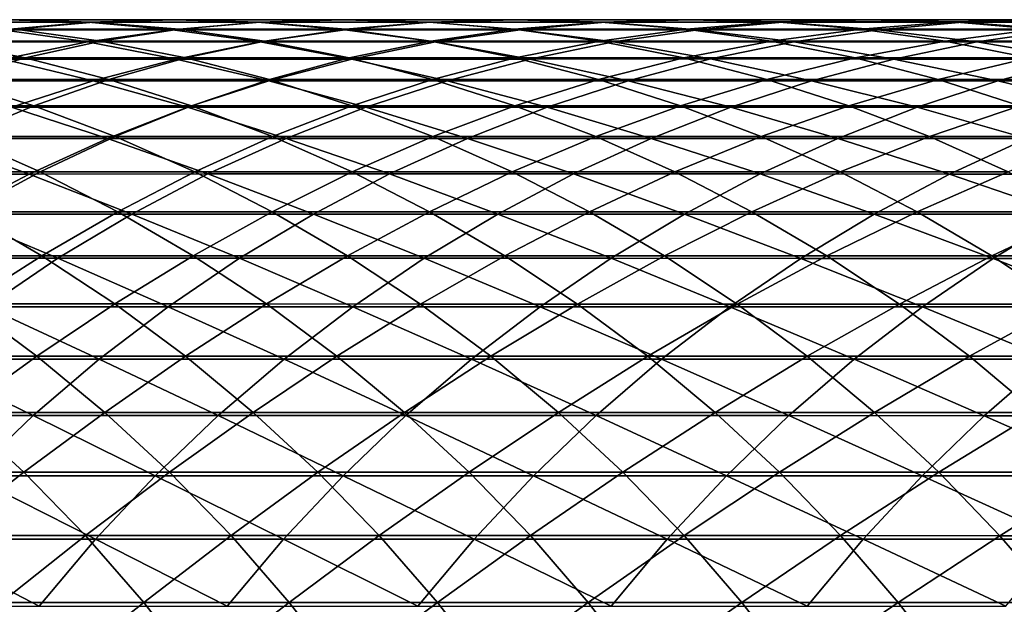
# Model space of a CAD drawing. Header units: metres. Extents: x -24 to 236, y -24 to 24.
# Tile 102 of 256: x 24.7 to 30.06, y 5.82 to 9. Entities that reach past the tile are written whole.
import ezdxf

# ---------------------------------------------------------------- set-up
doc = ezdxf.new("R2010")
doc.units = ezdxf.units.M
doc.layers.add('solid_10392024', color=7, linetype='CONTINUOUS')

msp = doc.modelspace()

# ---------------------------------------------------------------- linework, layer by layer
at = {"layer": 'solid_10392024'}
for points in [[(24.166605, 8.986021, 244.827789), (25.074434, 8.986045, 247.875916), (24.634499, 8.999987, 244.690155)], [(24.634499, 8.999987, 244.690155), (25.10243, 8.987501, 244.552521), (24.211176, 8.9875, 241.484543)], [(24.634499, 8.999987, 244.690155), (25.541384, 9.00001, 247.735123), (25.10243, 8.987501, 244.552521)], [(25.074434, 8.986045, 247.875916), (25.541384, 9.00001, 247.735123), (24.634499, 8.999987, 244.690155)], [(25.074434, 8.986045, 247.875916), (25.996887, 8.986085, 250.897507), (25.541384, 9.00001, 247.735123)], [(25.541384, 9.00001, 247.735123), (26.008373, 8.987524, 247.594299), (25.10243, 8.987501, 244.552521)], [(25.541384, 9.00001, 247.735123), (26.46286, 9.000051, 250.75351), (26.008373, 8.987524, 247.594299)], [(25.996887, 8.986085, 250.897507), (26.46286, 9.000051, 250.75351), (25.541384, 9.00001, 247.735123)], [(25.996887, 8.986085, 250.897507), (26.933826, 8.98613, 253.892166), (26.46286, 9.000051, 250.75351)], [(26.46286, 9.000051, 250.75351), (26.928871, 8.987564, 250.609482), (26.008373, 8.987524, 247.594299)], [(26.46286, 9.000051, 250.75351), (27.398787, 9.000095, 253.744919), (26.928871, 8.987564, 250.609482)], [(26.933826, 8.98613, 253.892166), (27.398787, 9.000095, 253.744919), (26.46286, 9.000051, 250.75351)], [(27.398787, 9.000095, 253.744919), (27.863787, 8.98761, 253.597672), (26.928871, 8.987564, 250.609482)], [(26.933826, 8.98613, 253.892166), (27.885115, 8.986171, 256.859497), (27.398787, 9.000095, 253.744919)], [(27.398787, 9.000095, 253.744919), (28.349026, 9.000136, 256.708984), (27.863787, 8.98761, 253.597672)], [(27.885115, 8.986171, 256.859497), (28.349026, 9.000136, 256.708984), (27.398787, 9.000095, 253.744919)], [(28.349026, 9.000136, 256.708984), (28.812975, 8.987651, 256.558441), (27.863787, 8.98761, 253.597672)], [(27.885115, 8.986171, 256.859497), (28.850616, 8.986201, 259.799103), (28.349026, 9.000136, 256.708984)], [(28.349026, 9.000136, 256.708984), (29.313437, 9.000167, 259.645264), (28.812975, 8.987651, 256.558441)], [(28.850616, 8.986201, 259.799103), (29.313437, 9.000167, 259.645264), (28.349026, 9.000136, 256.708984)], [(29.313437, 9.000167, 259.645264), (29.776297, 8.98768, 259.491394), (28.812975, 8.987651, 256.558441)], [(28.850616, 8.986201, 259.799103), (29.830191, 8.986216, 262.710571), (29.313437, 9.000167, 259.645264)], [(29.313437, 9.000167, 259.645264), (30.291882, 9.000181, 262.553345), (29.776297, 8.98768, 259.491394)], [(29.830191, 8.986216, 262.710571), (30.291882, 9.000181, 262.553345), (29.313437, 9.000167, 259.645264)], [(30.291882, 9.000181, 262.553345), (30.753611, 8.987695, 262.396149), (29.776297, 8.98768, 259.491394)], [(29.830191, 8.986216, 262.710571), (30.8237, 8.986212, 265.593506), (30.291882, 9.000181, 262.553345)], [(24.146133, 8.879002, 248.155838), (25.070528, 8.879042, 251.183792), (24.608894, 8.945669, 248.016296)], [(24.608894, 8.945669, 248.016296), (25.074434, 8.986045, 247.875916), (24.166605, 8.986021, 244.827789)], [(24.211176, 8.9875, 241.484543), (25.10243, 8.987501, 244.552521), (24.678679, 8.9486, 241.350418)], [(24.678679, 8.9486, 241.350418), (25.143469, 8.883399, 241.217072), (24.268764, 8.883413, 238.129501)], [(24.608894, 8.945669, 248.016296), (25.532322, 8.945709, 251.041077), (25.074434, 8.986045, 247.875916)], [(25.070528, 8.879042, 251.183792), (25.532322, 8.945709, 251.041077), (24.608894, 8.945669, 248.016296)], [(25.10243, 8.987501, 244.552521), (25.569025, 8.948601, 244.415268), (24.678679, 8.9486, 241.350418)], [(24.678679, 8.9486, 241.350418), (25.569025, 8.948601, 244.415268), (25.143469, 8.883399, 241.217072)], [(25.070528, 8.879042, 251.183792), (26.009481, 8.879086, 254.184906), (25.532322, 8.945709, 251.041077)], [(25.532322, 8.945709, 251.041077), (25.996887, 8.986085, 250.897507), (25.074434, 8.986045, 247.875916)], [(25.10243, 8.987501, 244.552521), (26.008373, 8.987524, 247.594299), (25.569025, 8.948601, 244.415268)], [(25.569025, 8.948601, 244.415268), (26.032911, 8.883399, 244.278809), (25.143469, 8.883399, 241.217072)], [(25.532322, 8.945709, 251.041077), (26.47027, 8.945754, 254.038971), (25.996887, 8.986085, 250.897507)], [(26.009481, 8.879086, 254.184906), (26.47027, 8.945754, 254.038971), (25.532322, 8.945709, 251.041077)], [(26.008373, 8.987524, 247.594299), (26.474028, 8.948624, 247.453888), (25.569025, 8.948601, 244.415268)], [(25.569025, 8.948601, 244.415268), (26.474028, 8.948624, 247.453888), (26.032911, 8.883399, 244.278809)], [(26.47027, 8.945754, 254.038971), (26.933826, 8.98613, 253.892166), (25.996887, 8.986085, 250.897507)], [(26.008373, 8.987524, 247.594299), (26.928871, 8.987564, 250.609482), (26.474028, 8.948624, 247.453888)], [(26.009481, 8.879086, 254.184906), (26.962858, 8.879127, 257.158752), (26.47027, 8.945754, 254.038971)], [(26.474028, 8.948624, 247.453888), (26.936979, 8.883423, 247.314301), (26.032911, 8.883399, 244.278809)], [(26.47027, 8.945754, 254.038971), (27.422607, 8.945795, 257.009583), (26.933826, 8.98613, 253.892166)], [(26.962858, 8.879127, 257.158752), (27.422607, 8.945795, 257.009583), (26.47027, 8.945754, 254.038971)], [(26.928871, 8.987564, 250.609482), (27.393553, 8.948664, 250.465881), (26.474028, 8.948624, 247.453888)], [(26.474028, 8.948624, 247.453888), (27.393553, 8.948664, 250.465881), (26.936979, 8.883423, 247.314301)], [(26.928871, 8.987564, 250.609482), (27.863787, 8.98761, 253.597672), (27.393553, 8.948664, 250.465881)], [(27.422607, 8.945795, 257.009583), (27.885115, 8.986171, 256.859497), (26.933826, 8.98613, 253.892166)], [(27.393553, 8.948664, 250.465881), (27.855536, 8.883462, 250.323105), (26.936979, 8.883423, 247.314301)], [(26.962858, 8.879127, 257.158752), (27.930525, 8.879156, 260.10495), (27.422607, 8.945795, 257.009583)], [(27.863787, 8.98761, 253.597672), (28.327456, 8.948709, 253.450821), (27.393553, 8.948664, 250.465881)], [(27.393553, 8.948664, 250.465881), (28.327456, 8.948709, 253.450821), (27.855536, 8.883462, 250.323105)], [(27.422607, 8.945795, 257.009583), (28.389193, 8.945825, 259.952484), (27.885115, 8.986171, 256.859497)], [(27.930525, 8.879156, 260.10495), (28.389193, 8.945825, 259.952484), (27.422607, 8.945795, 257.009583)], [(28.327456, 8.948709, 253.450821), (28.788435, 8.883507, 253.30484), (27.855536, 8.883462, 250.323105)], [(27.863787, 8.98761, 253.597672), (28.812975, 8.987651, 256.558441), (28.327456, 8.948709, 253.450821)], [(28.389193, 8.945825, 259.952484), (28.850616, 8.986201, 259.799103), (27.885115, 8.986171, 256.859497)], [(27.930525, 8.879156, 260.10495), (28.912344, 8.879169, 263.023102), (28.389193, 8.945825, 259.952484)], [(28.812975, 8.987651, 256.558441), (29.275599, 8.94875, 256.408325), (28.327456, 8.948709, 253.450821)], [(28.327456, 8.948709, 253.450821), (29.275599, 8.94875, 256.408325), (28.788435, 8.883507, 253.30484)], [(28.389193, 8.945825, 259.952484), (29.369894, 8.945839, 262.86731), (28.850616, 8.986201, 259.799103)], [(28.912344, 8.879169, 263.023102), (29.369894, 8.945839, 262.86731), (28.389193, 8.945825, 259.952484)], [(29.275599, 8.94875, 256.408325), (29.735537, 8.883547, 256.259094), (28.788435, 8.883507, 253.30484)], [(28.812975, 8.987651, 256.558441), (29.776297, 8.98768, 259.491394), (29.275599, 8.94875, 256.408325)], [(29.369894, 8.945839, 262.86731), (29.830191, 8.986216, 262.710571), (28.850616, 8.986201, 259.799103)], [(28.912344, 8.879169, 263.023102), (29.908186, 8.879167, 265.912781), (29.369894, 8.945839, 262.86731)], [(29.776297, 8.98768, 259.491394), (30.237833, 8.948779, 259.337982), (29.275599, 8.94875, 256.408325)], [(29.275599, 8.94875, 256.408325), (30.237833, 8.948779, 259.337982), (29.735537, 8.883547, 256.259094)], [(29.369894, 8.945839, 262.86731), (30.364573, 8.945835, 265.753632), (29.830191, 8.986216, 262.710571)], [(29.908186, 8.879167, 265.912781), (30.364573, 8.945835, 265.753632), (29.369894, 8.945839, 262.86731)], [(30.237833, 8.948779, 259.337982), (30.696692, 8.883576, 259.185455), (29.735537, 8.883547, 256.259094)], [(29.776297, 8.98768, 259.491394), (30.753611, 8.987695, 262.396149), (30.237833, 8.948779, 259.337982)], [(30.364573, 8.945835, 265.753632), (30.8237, 8.986212, 265.593506), (29.830191, 8.986216, 262.710571)], [(29.908186, 8.879167, 265.912781), (30.917913, 8.879147, 268.773651), (30.364573, 8.945835, 265.753632)], [(24.268764, 8.883413, 238.129501), (24.730339, 8.792104, 238.000381), (23.871325, 8.792127, 234.890472)], [(24.612867, 8.786278, 251.325241), (25.070528, 8.879042, 251.183792), (24.146133, 8.879002, 248.155838)], [(24.268764, 8.883413, 238.129501), (25.143469, 8.883399, 241.217072), (24.730339, 8.792104, 238.000381)], [(24.612867, 8.786278, 251.325241), (25.552814, 8.786322, 254.329529), (25.070528, 8.879042, 251.183792)], [(25.143469, 8.883399, 241.217072), (25.604177, 8.792089, 241.084885), (24.730339, 8.792104, 238.000381)], [(25.552814, 8.786322, 254.329529), (26.009481, 8.879086, 254.184906), (25.070528, 8.879042, 251.183792)], [(25.143469, 8.883399, 241.217072), (26.032911, 8.883399, 244.278809), (25.604177, 8.792089, 241.084885)], [(25.552814, 8.786322, 254.329529), (26.507223, 8.786362, 257.30658), (26.009481, 8.879086, 254.184906)], [(26.032911, 8.883399, 244.278809), (26.492727, 8.792089, 244.143555), (25.604177, 8.792089, 241.084885)], [(26.507223, 8.786362, 257.30658), (26.962858, 8.879127, 257.158752), (26.009481, 8.879086, 254.184906)], [(26.032911, 8.883399, 244.278809), (26.936979, 8.883423, 247.314301), (26.492727, 8.792089, 244.143555)], [(26.936979, 8.883423, 247.314301), (27.395868, 8.792113, 247.175934), (26.492727, 8.792089, 244.143555)], [(26.507223, 8.786362, 257.30658), (27.475958, 8.786391, 260.256042), (26.962858, 8.879127, 257.158752)], [(26.936979, 8.883423, 247.314301), (27.855536, 8.883462, 250.323105), (27.395868, 8.792113, 247.175934)], [(27.475958, 8.786391, 260.256042), (27.930525, 8.879156, 260.10495), (26.962858, 8.879127, 257.158752)], [(27.855536, 8.883462, 250.323105), (28.313465, 8.792152, 250.181595), (27.395868, 8.792113, 247.175934)], [(27.475958, 8.786391, 260.256042), (28.458889, 8.786405, 263.17749), (27.930525, 8.879156, 260.10495)], [(27.855536, 8.883462, 250.323105), (28.788435, 8.883507, 253.30484), (28.313465, 8.792152, 250.181595)], [(28.458889, 8.786405, 263.17749), (28.912344, 8.879169, 263.023102), (27.930525, 8.879156, 260.10495)], [(28.788435, 8.883507, 253.30484), (29.245369, 8.792196, 253.160141), (28.313465, 8.792152, 250.181595)], [(28.458889, 8.786405, 263.17749), (29.455881, 8.786402, 266.070526), (28.912344, 8.879169, 263.023102)], [(28.788435, 8.883507, 253.30484), (29.735537, 8.883547, 256.259094), (29.245369, 8.792196, 253.160141)], [(29.455881, 8.786402, 266.070526), (29.908186, 8.879167, 265.912781), (28.912344, 8.879169, 263.023102)], [(29.735537, 8.883547, 256.259094), (30.191437, 8.792236, 256.111145), (29.245369, 8.792196, 253.160141)], [(29.455881, 8.786402, 266.070526), (30.466803, 8.786382, 268.934784), (29.908186, 8.879167, 265.912781)], [(29.735537, 8.883547, 256.259094), (30.696692, 8.883576, 259.185455), (30.191437, 8.792236, 256.111145)], [(30.466803, 8.786382, 268.934784), (30.917913, 8.879147, 268.773651), (29.908186, 8.879167, 265.912781)], [(23.871325, 8.792127, 234.890472), (24.730339, 8.792104, 238.000381), (24.328278, 8.674976, 234.765854)], [(24.160681, 8.667691, 251.464981), (25.101612, 8.667734, 254.472412), (24.612867, 8.786278, 251.325241)], [(24.730339, 8.792104, 238.000381), (25.18647, 8.674954, 237.872772), (24.328278, 8.674976, 234.765854)], [(25.101612, 8.667734, 254.472412), (25.552814, 8.786322, 254.329529), (24.612867, 8.786278, 251.325241)], [(24.730339, 8.792104, 238.000381), (25.604177, 8.792089, 241.084885), (25.18647, 8.674954, 237.872772)], [(25.101612, 8.667734, 254.472412), (26.057039, 8.667774, 257.452667), (25.552814, 8.786322, 254.329529)], [(25.604177, 8.792089, 241.084885), (26.059456, 8.674939, 240.954269), (25.18647, 8.674954, 237.872772)], [(26.057039, 8.667774, 257.452667), (26.507223, 8.786362, 257.30658), (25.552814, 8.786322, 254.329529)], [(25.604177, 8.792089, 241.084885), (26.492727, 8.792089, 244.143555), (26.059456, 8.674939, 240.954269)], [(26.057039, 8.667774, 257.452667), (27.026831, 8.667803, 260.405334), (26.507223, 8.786362, 257.30658)], [(26.492727, 8.792089, 244.143555), (26.947121, 8.67494, 244.009888), (26.059456, 8.674939, 240.954269)], [(26.492727, 8.792089, 244.143555), (27.395868, 8.792113, 247.175934), (26.947121, 8.67494, 244.009888)], [(27.026831, 8.667803, 260.405334), (27.475958, 8.786391, 260.256042), (26.507223, 8.786362, 257.30658)], [(27.395868, 8.792113, 247.175934), (27.849346, 8.674963, 247.039185), (26.947121, 8.67494, 244.009888)], [(27.026831, 8.667803, 260.405334), (28.010857, 8.667816, 263.330048), (27.475958, 8.786391, 260.256042)], [(27.395868, 8.792113, 247.175934), (28.313465, 8.792152, 250.181595), (27.849346, 8.674963, 247.039185)], [(28.010857, 8.667816, 263.330048), (28.458889, 8.786405, 263.17749), (27.475958, 8.786391, 260.256042)], [(28.313465, 8.792152, 250.181595), (28.765993, 8.675001, 250.041733), (27.849346, 8.674963, 247.039185)], [(28.010857, 8.667816, 263.330048), (29.008987, 8.667813, 266.226379), (28.458889, 8.786405, 263.17749)], [(28.313465, 8.792152, 250.181595), (29.245369, 8.792196, 253.160141), (28.765993, 8.675001, 250.041733)], [(29.008987, 8.667813, 266.226379), (29.455881, 8.786402, 266.070526), (28.458889, 8.786405, 263.17749)], [(29.245369, 8.792196, 253.160141), (29.696913, 8.675045, 253.017136), (28.765993, 8.675001, 250.041733)], [(29.008987, 8.667813, 266.226379), (30.02109, 8.667793, 269.093964), (29.455881, 8.786402, 266.070526)], [(29.245369, 8.792196, 253.160141), (30.191437, 8.792236, 256.111145), (29.696913, 8.675045, 253.017136)], [(30.02109, 8.667793, 269.093964), (30.466803, 8.786382, 268.934784), (29.455881, 8.786402, 266.070526)], [(30.191437, 8.792236, 256.111145), (30.641962, 8.675084, 255.964981), (29.696913, 8.675045, 253.017136)], [(30.02109, 8.667793, 269.093964), (31.047031, 8.66776, 271.932404), (30.466803, 8.786382, 268.934784)], [(24.328278, 8.674976, 234.765854), (24.778435, 8.53233, 234.643066), (23.935938, 8.532352, 231.514084)], [(24.657198, 8.523672, 254.613159), (25.101612, 8.667734, 254.472412), (24.160681, 8.667691, 251.464981)], [(24.328278, 8.674976, 234.765854), (25.18647, 8.674954, 237.872772), (24.778435, 8.53233, 234.643066)], [(24.657198, 8.523672, 254.613159), (25.613628, 8.523711, 257.596527), (25.101612, 8.667734, 254.472412)], [(25.18647, 8.674954, 237.872772), (25.635815, 8.532308, 237.747055), (24.778435, 8.53233, 234.643066)], [(25.613628, 8.523711, 257.596527), (26.057039, 8.667774, 257.452667), (25.101612, 8.667734, 254.472412)], [(25.18647, 8.674954, 237.872772), (26.059456, 8.674939, 240.954269), (25.635815, 8.532308, 237.747055)], [(25.613628, 8.523711, 257.596527), (26.584461, 8.523739, 260.552399), (26.057039, 8.667774, 257.452667)], [(26.059456, 8.674939, 240.954269), (26.507961, 8.532293, 240.825592), (25.635815, 8.532308, 237.747055)], [(26.584461, 8.523739, 260.552399), (27.026831, 8.667803, 260.405334), (26.057039, 8.667774, 257.452667)], [(26.059456, 8.674939, 240.954269), (26.947121, 8.67494, 244.009888), (26.507961, 8.532293, 240.825592)], [(26.947121, 8.67494, 244.009888), (27.394754, 8.532294, 243.87822), (26.507961, 8.532293, 240.825592)], [(26.584461, 8.523739, 260.552399), (27.569569, 8.523753, 263.480316), (27.026831, 8.667803, 260.405334)], [(26.947121, 8.67494, 244.009888), (27.849346, 8.674963, 247.039185), (27.394754, 8.532294, 243.87822)], [(27.569569, 8.523753, 263.480316), (28.010857, 8.667816, 263.330048), (27.026831, 8.667803, 260.405334)], [(27.849346, 8.674963, 247.039185), (28.296078, 8.532316, 246.90448), (27.394754, 8.532294, 243.87822)], [(27.569569, 8.523753, 263.480316), (28.568819, 8.523749, 266.379913), (28.010857, 8.667816, 263.330048)], [(27.849346, 8.674963, 247.039185), (28.765993, 8.675001, 250.041733), (28.296078, 8.532316, 246.90448)], [(28.568819, 8.523749, 266.379913), (29.008987, 8.667813, 266.226379), (28.010857, 8.667816, 263.330048)], [(28.765993, 8.675001, 250.041733), (29.21179, 8.532354, 249.903961), (28.296078, 8.532316, 246.90448)], [(28.568819, 8.523749, 266.379913), (29.582083, 8.52373, 269.250763), (29.008987, 8.667813, 266.226379)], [(28.765993, 8.675001, 250.041733), (29.696913, 8.675045, 253.017136), (29.21179, 8.532354, 249.903961)], [(29.582083, 8.52373, 269.250763), (30.02109, 8.667793, 269.093964), (29.008987, 8.667813, 266.226379)], [(29.696913, 8.675045, 253.017136), (30.141743, 8.532397, 252.876266), (29.21179, 8.532354, 249.903961)], [(29.582083, 8.52373, 269.250763), (30.609232, 8.523698, 272.092529), (30.02109, 8.667793, 269.093964)], [(29.696913, 8.675045, 253.017136), (30.641962, 8.675084, 255.964981), (30.141743, 8.532397, 252.876266)], [(30.609232, 8.523698, 272.092529), (31.047031, 8.66776, 271.932404), (30.02109, 8.667793, 269.093964)], [(23.935938, 8.532352, 231.514084), (24.778435, 8.53233, 234.643066), (24.378744, 8.364629, 231.396378)], [(24.220879, 8.354559, 254.751328), (25.178295, 8.354596, 257.737793), (24.657198, 8.523672, 254.613159)], [(24.778435, 8.53233, 234.643066), (25.220472, 8.364607, 234.522507), (24.378744, 8.364629, 231.396378)], [(25.178295, 8.354596, 257.737793), (25.613628, 8.523711, 257.596527), (24.657198, 8.523672, 254.613159)], [(24.778435, 8.53233, 234.643066), (25.635815, 8.532308, 237.747055), (25.220472, 8.364607, 234.522507)], [(25.178295, 8.354596, 257.737793), (26.150152, 8.354625, 260.696747), (25.613628, 8.523711, 257.596527)], [(25.635815, 8.532308, 237.747055), (26.077057, 8.364585, 237.623611), (25.220472, 8.364607, 234.522507)], [(26.150152, 8.354625, 260.696747), (26.584461, 8.523739, 260.552399), (25.613628, 8.523711, 257.596527)], [(25.635815, 8.532308, 237.747055), (26.507961, 8.532293, 240.825592), (26.077057, 8.364585, 237.623611)], [(26.507961, 8.532293, 240.825592), (26.948376, 8.364572, 240.699234), (26.077057, 8.364585, 237.623611)], [(26.150152, 8.354625, 260.696747), (27.136318, 8.354637, 263.627838), (26.584461, 8.523739, 260.552399)], [(26.507961, 8.532293, 240.825592), (27.394754, 8.532294, 243.87822), (26.948376, 8.364572, 240.699234)], [(27.136318, 8.354637, 263.627838), (27.569569, 8.523753, 263.480316), (26.584461, 8.523739, 260.552399)], [(27.394754, 8.532294, 243.87822), (27.834314, 8.364572, 243.748917), (26.948376, 8.364572, 240.699234)], [(27.136318, 8.354637, 263.627838), (28.136669, 8.354634, 266.530609), (27.569569, 8.523753, 263.480316)], [(27.394754, 8.532294, 243.87822), (28.296078, 8.532316, 246.90448), (27.834314, 8.364572, 243.748917)], [(28.136669, 8.354634, 266.530609), (28.568819, 8.523749, 266.379913), (27.569569, 8.523753, 263.480316)], [(28.296078, 8.532316, 246.90448), (28.734753, 8.364594, 246.772202), (27.834314, 8.364572, 243.748917)], [(28.136669, 8.354634, 266.530609), (29.151073, 8.354615, 269.404724), (28.568819, 8.523749, 266.379913)], [(28.296078, 8.532316, 246.90448), (29.21179, 8.532354, 249.903961), (28.734753, 8.364594, 246.772202)], [(29.151073, 8.354615, 269.404724), (29.582083, 8.52373, 269.250763), (28.568819, 8.523749, 266.379913)], [(29.21179, 8.532354, 249.903961), (29.649546, 8.364631, 249.768677), (28.734753, 8.364594, 246.772202)], [(29.151073, 8.354615, 269.404724), (30.179407, 8.354584, 272.249756), (29.582083, 8.52373, 269.250763)], [(29.21179, 8.532354, 249.903961), (30.141743, 8.532397, 252.876266), (29.649546, 8.364631, 249.768677)], [(30.179407, 8.354584, 272.249756), (30.609232, 8.523698, 272.092529), (29.582083, 8.52373, 269.250763)], [(30.141743, 8.532397, 252.876266), (30.578547, 8.364673, 252.73793), (29.649546, 8.364631, 249.768677)], [(24.378744, 8.364629, 231.396378), (24.812115, 8.172321, 231.281174), (23.986086, 8.17234, 228.133224)], [(24.378744, 8.364629, 231.396378), (25.220472, 8.364607, 234.522507), (24.812115, 8.172321, 231.281174)], [(25.220472, 8.364607, 234.522507), (25.653091, 8.172299, 234.404526), (24.812115, 8.172321, 231.281174)], [(25.220472, 8.364607, 234.522507), (26.077057, 8.364585, 237.623611), (25.653091, 8.172299, 234.404526)], [(26.077057, 8.364585, 237.623611), (26.508896, 8.172278, 237.502808), (25.653091, 8.172299, 234.404526)], [(26.077057, 8.364585, 237.623611), (26.948376, 8.364572, 240.699234), (26.508896, 8.172278, 237.502808)], [(26.948376, 8.364572, 240.699234), (27.379408, 8.172265, 240.575577), (26.508896, 8.172278, 237.502808)], [(26.948376, 8.364572, 240.699234), (27.834314, 8.364572, 243.748917), (27.379408, 8.172265, 240.575577)], [(27.834314, 8.364572, 243.748917), (28.264509, 8.172265, 243.622375), (27.379408, 8.172265, 240.575577)], [(27.834314, 8.364572, 243.748917), (28.734753, 8.364594, 246.772202), (28.264509, 8.172265, 243.622375)], [(28.734753, 8.364594, 246.772202), (29.16408, 8.172287, 246.642746), (28.264509, 8.172265, 243.622375)], [(28.734753, 8.364594, 246.772202), (29.649546, 8.364631, 249.768677), (29.16408, 8.172287, 246.642746)], [(29.649546, 8.364631, 249.768677), (30.077974, 8.172323, 249.636276), (29.16408, 8.172287, 246.642746)], [(29.649546, 8.364631, 249.768677), (30.578547, 8.364673, 252.73793), (30.077974, 8.172323, 249.636276)], [(23.79394, 8.160891, 254.886536), (24.752321, 8.160928, 257.876007), (24.220879, 8.354559, 254.751328)], [(24.752321, 8.160928, 257.876007), (25.178295, 8.354596, 257.737793), (24.220879, 8.354559, 254.751328)], [(24.752321, 8.160928, 257.876007), (25.725176, 8.160954, 260.838013), (25.178295, 8.354596, 257.737793)], [(25.725176, 8.160954, 260.838013), (26.150152, 8.354625, 260.696747), (25.178295, 8.354596, 257.737793)], [(25.725176, 8.160954, 260.838013), (26.712381, 8.160968, 263.772186), (26.150152, 8.354625, 260.696747)], [(26.712381, 8.160968, 263.772186), (27.136318, 8.354637, 263.627838), (26.150152, 8.354625, 260.696747)], [(26.712381, 8.160968, 263.772186), (27.713806, 8.160965, 266.678101), (27.136318, 8.354637, 263.627838)], [(27.713806, 8.160965, 266.678101), (28.136669, 8.354634, 266.530609), (27.136318, 8.354637, 263.627838)], [(27.713806, 8.160965, 266.678101), (28.72933, 8.160946, 269.555359), (28.136669, 8.354634, 266.530609)], [(28.72933, 8.160946, 269.555359), (29.151073, 8.354615, 269.404724), (28.136669, 8.354634, 266.530609)], [(28.72933, 8.160946, 269.555359), (29.758821, 8.160914, 272.403595), (29.151073, 8.354615, 269.404724)], [(29.758821, 8.160914, 272.403595), (30.179407, 8.354584, 272.249756), (29.151073, 8.354615, 269.404724)], [(29.758821, 8.160914, 272.403595), (30.802155, 8.160876, 275.222382), (30.179407, 8.354584, 272.249756)], [(24.336954, 7.943274, 258.010803), (24.752321, 8.160928, 257.876007), (23.79394, 8.160891, 254.886536)], [(23.986086, 8.17234, 228.133224), (24.812115, 8.172321, 231.281174), (24.409454, 7.956014, 228.02356)], [(24.336954, 7.943274, 258.010803), (25.310785, 7.9433, 260.975769), (24.752321, 8.160928, 257.876007)], [(24.812115, 8.172321, 231.281174), (25.234777, 7.955995, 231.168808), (24.409454, 7.956014, 228.02356)], [(25.310785, 7.9433, 260.975769), (25.725176, 8.160954, 260.838013), (24.752321, 8.160928, 257.876007)], [(24.812115, 8.172321, 231.281174), (25.653091, 8.172299, 234.404526), (25.234777, 7.955995, 231.168808)], [(25.653091, 8.172299, 234.404526), (26.07502, 7.955973, 234.289444), (25.234777, 7.955995, 231.168808)], [(25.310785, 7.9433, 260.975769), (26.299002, 7.943313, 263.912933), (25.725176, 8.160954, 260.838013)], [(25.653091, 8.172299, 234.404526), (26.508896, 8.172278, 237.502808), (26.07502, 7.955973, 234.289444)], [(26.299002, 7.943313, 263.912933), (26.712381, 8.160968, 263.772186), (25.725176, 8.160954, 260.838013)], [(26.508896, 8.172278, 237.502808), (26.930063, 7.955953, 237.384979), (26.07502, 7.955973, 234.289444)], [(26.299002, 7.943313, 263.912933), (27.301477, 7.943309, 266.821899), (26.712381, 8.160968, 263.772186)], [(26.508896, 8.172278, 237.502808), (27.379408, 8.172265, 240.575577), (26.930063, 7.955953, 237.384979)], [(27.301477, 7.943309, 266.821899), (27.713806, 8.160965, 266.678101), (26.712381, 8.160968, 263.772186)], [(27.379408, 8.172265, 240.575577), (27.799788, 7.95594, 240.454971), (26.930063, 7.955953, 237.384979)], [(27.301477, 7.943309, 266.821899), (28.318089, 7.943291, 269.70224), (27.713806, 8.160965, 266.678101)], [(27.379408, 8.172265, 240.575577), (28.264509, 8.172265, 243.622375), (27.799788, 7.95594, 240.454971)], [(28.318089, 7.943291, 269.70224), (28.72933, 8.160946, 269.555359), (27.713806, 8.160965, 266.678101)], [(28.264509, 8.172265, 243.622375), (28.684072, 7.95594, 243.498962), (27.799788, 7.95594, 240.454971)], [(28.264509, 8.172265, 243.622375), (29.16408, 8.172287, 246.642746), (28.684072, 7.95594, 243.498962)], [(28.318089, 7.943291, 269.70224), (29.348709, 7.943261, 272.553589), (28.72933, 8.160946, 269.555359)], [(29.16408, 8.172287, 246.642746), (29.582798, 7.955961, 246.516495), (28.684072, 7.95594, 243.498962)], [(29.348709, 7.943261, 272.553589), (29.758821, 8.160914, 272.403595), (28.72933, 8.160946, 269.555359)], [(29.16408, 8.172287, 246.642746), (30.077974, 8.172323, 249.636276), (29.582798, 7.955961, 246.516495)], [(29.348709, 7.943261, 272.553589), (30.393217, 7.943223, 275.37558), (29.758821, 8.160914, 272.403595)], [(30.077974, 8.172323, 249.636276), (30.495817, 7.955997, 249.507141), (29.582798, 7.955961, 246.516495)], [(30.393217, 7.943223, 275.37558), (30.802155, 8.160876, 275.222382), (29.758821, 8.160914, 272.403595)], [(23.933418, 7.702273, 258.141724), (24.908195, 7.702299, 261.109589), (24.336954, 7.943274, 258.010803)], [(24.409454, 7.956014, 228.02356), (24.820852, 7.716304, 227.916992), (24.011232, 7.716316, 224.750153)], [(24.908195, 7.702299, 261.109589), (25.310785, 7.9433, 260.975769), (24.336954, 7.943274, 258.010803)], [(24.409454, 7.956014, 228.02356), (25.234777, 7.955995, 231.168808), (24.820852, 7.716304, 227.916992)], [(25.234777, 7.955995, 231.168808), (25.645489, 7.716285, 231.059631), (24.820852, 7.716304, 227.916992)], [(24.908195, 7.702299, 261.109589), (25.897394, 7.702312, 264.049683), (25.310785, 7.9433, 260.975769)], [(25.234777, 7.955995, 231.168808), (26.07502, 7.955973, 234.289444), (25.645489, 7.716285, 231.059631)], [(25.897394, 7.702312, 264.049683), (26.299002, 7.943313, 263.912933), (25.310785, 7.9433, 260.975769)], [(26.07502, 7.955973, 234.289444), (26.48502, 7.716264, 234.177612), (25.645489, 7.716285, 231.059631)], [(25.897394, 7.702312, 264.049683), (26.90089, 7.702309, 266.961609), (26.299002, 7.943313, 263.912933)], [(26.07502, 7.955973, 234.289444), (26.930063, 7.955953, 237.384979), (26.48502, 7.716264, 234.177612)], [(26.90089, 7.702309, 266.961609), (27.301477, 7.943309, 266.821899), (26.299002, 7.943313, 263.912933)], [(26.930063, 7.955953, 237.384979), (27.339323, 7.716245, 237.270493), (26.48502, 7.716264, 234.177612)], [(26.90089, 7.702309, 266.961609), (27.91856, 7.702291, 269.84494), (27.301477, 7.943309, 266.821899)], [(26.930063, 7.955953, 237.384979), (27.799788, 7.95594, 240.454971), (27.339323, 7.716245, 237.270493)], [(27.91856, 7.702291, 269.84494), (28.318089, 7.943291, 269.70224), (27.301477, 7.943309, 266.821899)], [(27.799788, 7.95594, 240.454971), (28.208282, 7.716232, 240.337769), (27.339323, 7.716245, 237.270493)], [(27.799788, 7.95594, 240.454971), (28.684072, 7.95594, 243.498962), (28.208282, 7.716232, 240.337769)], [(27.91856, 7.702291, 269.84494), (28.950277, 7.702261, 272.699341), (28.318089, 7.943291, 269.70224)], [(28.684072, 7.95594, 243.498962), (29.091774, 7.716232, 243.379028), (28.208282, 7.716232, 240.337769)], [(28.950277, 7.702261, 272.699341), (29.348709, 7.943261, 272.553589), (28.318089, 7.943291, 269.70224)], [(28.684072, 7.95594, 243.498962), (29.582798, 7.955961, 246.516495), (29.091774, 7.716232, 243.379028)], [(28.950277, 7.702261, 272.699341), (29.995924, 7.702225, 275.524384), (29.348709, 7.943261, 272.553589)], [(29.582798, 7.955961, 246.516495), (29.989677, 7.716253, 246.393814), (29.091774, 7.716232, 243.379028)], [(29.995924, 7.702225, 275.524384), (30.393217, 7.943223, 275.37558), (29.348709, 7.943261, 272.553589)], [(29.582798, 7.955961, 246.516495), (30.495817, 7.955997, 249.507141), (29.989677, 7.716253, 246.393814)], [(30.495817, 7.955997, 249.507141), (30.901846, 7.716287, 249.381668), (29.989677, 7.716253, 246.393814)], [(29.995924, 7.702225, 275.524384), (31.055372, 7.702189, 278.319672), (30.393217, 7.943223, 275.37558)], [(24.011232, 7.716316, 224.750153), (24.820852, 7.716304, 227.916992), (24.410091, 7.453927, 224.649506)], [(24.820852, 7.716304, 227.916992), (25.21907, 7.453915, 227.813843), (24.410091, 7.453927, 224.649506)], [(24.820852, 7.716304, 227.916992), (25.645489, 7.716285, 231.059631), (25.21907, 7.453915, 227.813843)], [(25.645489, 7.716285, 231.059631), (26.043041, 7.453897, 230.953949), (25.21907, 7.453915, 227.813843)], [(25.645489, 7.716285, 231.059631), (26.48502, 7.716264, 234.177612), (26.043041, 7.453897, 230.953949)], [(26.48502, 7.716264, 234.177612), (26.881882, 7.453877, 234.069382), (26.043041, 7.453897, 230.953949)], [(26.48502, 7.716264, 234.177612), (27.339323, 7.716245, 237.270493), (26.881882, 7.453877, 234.069382)], [(27.339323, 7.716245, 237.270493), (27.735472, 7.453858, 237.159653), (26.881882, 7.453877, 234.069382)], [(27.339323, 7.716245, 237.270493), (28.208282, 7.716232, 240.337769), (27.735472, 7.453858, 237.159653)], [(28.208282, 7.716232, 240.337769), (28.603689, 7.453846, 240.224335), (27.735472, 7.453858, 237.159653)], [(28.208282, 7.716232, 240.337769), (29.091774, 7.716232, 243.379028), (28.603689, 7.453846, 240.224335)], [(29.091774, 7.716232, 243.379028), (29.486414, 7.453846, 243.262955), (28.603689, 7.453846, 240.224335)], [(29.091774, 7.716232, 243.379028), (29.989677, 7.716253, 246.393814), (29.486414, 7.453846, 243.262955)], [(29.989677, 7.716253, 246.393814), (30.38352, 7.453866, 246.275055), (29.486414, 7.453846, 243.262955)], [(29.989677, 7.716253, 246.393814), (30.901846, 7.716287, 249.381668), (30.38352, 7.453866, 246.275055)], [(24.518593, 7.438661, 261.239105), (24.908195, 7.702299, 261.109589), (23.933418, 7.702273, 258.141724)], [(24.518593, 7.438661, 261.239105), (25.508741, 7.438673, 264.182007), (24.908195, 7.702299, 261.109589)], [(25.508741, 7.438673, 264.182007), (25.897394, 7.702312, 264.049683), (24.908195, 7.702299, 261.109589)], [(25.508741, 7.438673, 264.182007), (26.513224, 7.43867, 267.096802), (25.897394, 7.702312, 264.049683)], [(26.513224, 7.43867, 267.096802), (26.90089, 7.702309, 266.961609), (25.897394, 7.702312, 264.049683)], [(26.513224, 7.43867, 267.096802), (27.531918, 7.438653, 269.983032), (26.90089, 7.702309, 266.961609)], [(27.531918, 7.438653, 269.983032), (27.91856, 7.702291, 269.84494), (26.90089, 7.702309, 266.961609)], [(27.531918, 7.438653, 269.983032), (28.564697, 7.438625, 272.840363), (27.91856, 7.702291, 269.84494)], [(28.564697, 7.438625, 272.840363), (28.950277, 7.702261, 272.699341), (27.91856, 7.702291, 269.84494)], [(28.564697, 7.438625, 272.840363), (29.611446, 7.43859, 275.668396), (28.950277, 7.702261, 272.699341)], [(29.611446, 7.43859, 275.668396), (29.995924, 7.702225, 275.524384), (28.950277, 7.702261, 272.699341)], [(29.611446, 7.43859, 275.668396), (30.672037, 7.438555, 278.466705), (29.995924, 7.702225, 275.524384)], [(30.672037, 7.438555, 278.466705), (31.055372, 7.702189, 278.319672), (29.995924, 7.702225, 275.524384)], [(24.410091, 7.453927, 224.649506), (24.794579, 7.169631, 224.55249), (24.001307, 7.169635, 221.366791)], [(24.410091, 7.453927, 224.649506), (25.21907, 7.453915, 227.813843), (24.794579, 7.169631, 224.55249)], [(25.21907, 7.453915, 227.813843), (25.60294, 7.169619, 227.714417), (24.794579, 7.169631, 224.55249)], [(25.21907, 7.453915, 227.813843), (26.043041, 7.453897, 230.953949), (25.60294, 7.169619, 227.714417)], [(26.043041, 7.453897, 230.953949), (26.426268, 7.169602, 230.852081), (25.60294, 7.169619, 227.714417)], [(26.043041, 7.453897, 230.953949), (26.881882, 7.453877, 234.069382), (26.426268, 7.169602, 230.852081)], [(26.881882, 7.453877, 234.069382), (27.264444, 7.169583, 233.965042), (26.426268, 7.169602, 230.852081)], [(26.881882, 7.453877, 234.069382), (27.735472, 7.453858, 237.159653), (27.264444, 7.169583, 233.965042)], [(27.735472, 7.453858, 237.159653), (28.117344, 7.169564, 237.052826), (27.264444, 7.169583, 233.965042)], [(27.735472, 7.453858, 237.159653), (28.603689, 7.453846, 240.224335), (28.117344, 7.169564, 237.052826)], [(28.603689, 7.453846, 240.224335), (28.984846, 7.169552, 240.114975), (28.117344, 7.169564, 237.052826)], [(28.603689, 7.453846, 240.224335), (29.486414, 7.453846, 243.262955), (28.984846, 7.169552, 240.114975)], [(29.486414, 7.453846, 243.262955), (29.866831, 7.169553, 243.151047), (28.984846, 7.169552, 240.114975)], [(29.486414, 7.453846, 243.262955), (30.38352, 7.453866, 246.275055), (29.866831, 7.169553, 243.151047)], [(30.38352, 7.453866, 246.275055), (30.763172, 7.169572, 246.160568), (29.866831, 7.169553, 243.151047)], [(24.143118, 7.153161, 261.363922), (25.134186, 7.153172, 264.30957), (24.518593, 7.438661, 261.239105)], [(25.134186, 7.153172, 264.30957), (25.508741, 7.438673, 264.182007), (24.518593, 7.438661, 261.239105)], [(25.134186, 7.153172, 264.30957), (26.139618, 7.15317, 267.227081), (25.508741, 7.438673, 264.182007)], [(26.139618, 7.15317, 267.227081), (26.513224, 7.43867, 267.096802), (25.508741, 7.438673, 264.182007)], [(26.139618, 7.15317, 267.227081), (27.159298, 7.153153, 270.116119), (26.513224, 7.43867, 267.096802)], [(27.159298, 7.153153, 270.116119), (27.531918, 7.438653, 269.983032), (26.513224, 7.43867, 267.096802)], [(27.159298, 7.153153, 270.116119), (28.193102, 7.153126, 272.976288), (27.531918, 7.438653, 269.983032)], [(28.193102, 7.153126, 272.976288), (28.564697, 7.438625, 272.840363), (27.531918, 7.438653, 269.983032)], [(28.193102, 7.153126, 272.976288), (29.240911, 7.153092, 275.807159), (28.564697, 7.438625, 272.840363)], [(29.240911, 7.153092, 275.807159), (29.611446, 7.43859, 275.668396), (28.564697, 7.438625, 272.840363)], [(29.240911, 7.153092, 275.807159), (30.302605, 7.153058, 278.608398), (29.611446, 7.43859, 275.668396)], [(30.302605, 7.153058, 278.608398), (30.672037, 7.438555, 278.466705), (29.611446, 7.43859, 275.668396)], [(23.782879, 6.846637, 261.483673), (24.774824, 6.846648, 264.431915), (24.143118, 7.153161, 261.363922)], [(24.001307, 7.169635, 221.366791), (24.794579, 7.169631, 224.55249), (24.370861, 6.864267, 221.275986)], [(24.774824, 6.846648, 264.431915), (25.134186, 7.153172, 264.30957), (24.143118, 7.153161, 261.363922)], [(24.794579, 7.169631, 224.55249), (25.163561, 6.864263, 224.459396), (24.370861, 6.864267, 221.275986)], [(24.774824, 6.846648, 264.431915), (25.78117, 6.846645, 267.352112), (25.134186, 7.153172, 264.30957)], [(24.794579, 7.169631, 224.55249), (25.60294, 7.169619, 227.714417), (25.163561, 6.864263, 224.459396)], [(25.78117, 6.846645, 267.352112), (26.139618, 7.15317, 267.227081), (25.134186, 7.153172, 264.30957)], [(25.60294, 7.169619, 227.714417), (25.971329, 6.864251, 227.618988), (25.163561, 6.864263, 224.459396)], [(25.60294, 7.169619, 227.714417), (26.426268, 7.169602, 230.852081), (25.971329, 6.864251, 227.618988)], [(25.78117, 6.846645, 267.352112), (26.801796, 6.84663, 270.243805), (26.139618, 7.15317, 267.227081)], [(26.426268, 7.169602, 230.852081), (26.794041, 6.864235, 230.754318), (25.971329, 6.864251, 227.618988)], [(26.801796, 6.84663, 270.243805), (27.159298, 7.153153, 270.116119), (26.139618, 7.15317, 267.227081)], [(26.426268, 7.169602, 230.852081), (27.264444, 7.169583, 233.965042), (26.794041, 6.864235, 230.754318)], [(27.264444, 7.169583, 233.965042), (27.631578, 6.864216, 233.864914), (26.794041, 6.864235, 230.754318)], [(26.801796, 6.84663, 270.243805), (27.836584, 6.846603, 273.106689), (27.159298, 7.153153, 270.116119)], [(27.836584, 6.846603, 273.106689), (28.193102, 7.153126, 272.976288), (27.159298, 7.153153, 270.116119)], [(27.264444, 7.169583, 233.965042), (28.117344, 7.169564, 237.052826), (27.631578, 6.864216, 233.864914)], [(28.117344, 7.169564, 237.052826), (28.483818, 6.864199, 236.950302), (27.631578, 6.864216, 233.864914)], [(27.836584, 6.846603, 273.106689), (28.885412, 6.846571, 275.940338), (28.193102, 7.153126, 272.976288)], [(28.117344, 7.169564, 237.052826), (28.984846, 7.169552, 240.114975), (28.483818, 6.864199, 236.950302)], [(28.885412, 6.846571, 275.940338), (29.240911, 7.153092, 275.807159), (28.193102, 7.153126, 272.976288)], [(28.984846, 7.169552, 240.114975), (29.350636, 6.864188, 240.01004), (28.483818, 6.864199, 236.950302)], [(28.885412, 6.846571, 275.940338), (29.948162, 6.846539, 278.744354), (29.240911, 7.153092, 275.807159)], [(28.984846, 7.169552, 240.114975), (29.866831, 7.169553, 243.151047), (29.350636, 6.864188, 240.01004)], [(29.948162, 6.846539, 278.744354), (30.302605, 7.153058, 278.608398), (29.240911, 7.153092, 275.807159)], [(29.866831, 7.169553, 243.151047), (30.231909, 6.864188, 243.043655), (29.350636, 6.864188, 240.01004)], [(29.866831, 7.169553, 243.151047), (30.763172, 7.169572, 246.160568), (30.231909, 6.864188, 243.043655)], [(29.948162, 6.846539, 278.744354), (31.024715, 6.846516, 281.518341), (30.302605, 7.153058, 278.608398)], [(24.370861, 6.864267, 221.275986), (24.723803, 6.538724, 221.189255), (23.946819, 6.538722, 217.984665)], [(24.370861, 6.864267, 221.275986), (25.163561, 6.864263, 224.459396), (24.723803, 6.538724, 221.189255)], [(25.163561, 6.864263, 224.459396), (25.515955, 6.53872, 224.370483), (24.723803, 6.538724, 221.189255)], [(25.163561, 6.864263, 224.459396), (25.971329, 6.864251, 227.618988), (25.515955, 6.53872, 224.370483)], [(25.971329, 6.864251, 227.618988), (26.323156, 6.538709, 227.527863), (25.515955, 6.53872, 224.370483)], [(25.971329, 6.864251, 227.618988), (26.794041, 6.864235, 230.754318), (26.323156, 6.538709, 227.527863)], [(26.794041, 6.864235, 230.754318), (27.145281, 6.538694, 230.66095), (26.323156, 6.538709, 227.527863)], [(26.794041, 6.864235, 230.754318), (27.631578, 6.864216, 233.864914), (27.145281, 6.538694, 230.66095)], [(27.631578, 6.864216, 233.864914), (27.98221, 6.538676, 233.769272), (27.145281, 6.538694, 230.66095)], [(27.631578, 6.864216, 233.864914), (28.483818, 6.864199, 236.950302), (27.98221, 6.538676, 233.769272)], [(28.483818, 6.864199, 236.950302), (28.833817, 6.53866, 236.852386), (27.98221, 6.538676, 233.769272)], [(28.483818, 6.864199, 236.950302), (29.350636, 6.864188, 240.01004), (28.833817, 6.53866, 236.852386)], [(29.350636, 6.864188, 240.01004), (29.699978, 6.538649, 239.909805), (28.833817, 6.53866, 236.852386)], [(29.350636, 6.864188, 240.01004), (30.231909, 6.864188, 243.043655), (29.699978, 6.538649, 239.909805)], [(30.231909, 6.864188, 243.043655), (30.580574, 6.538649, 242.941101), (29.699978, 6.538649, 239.909805)], [(24.431717, 6.52, 264.548737), (24.774824, 6.846648, 264.431915), (23.782879, 6.846637, 261.483673)], [(24.431717, 6.52, 264.548737), (25.438934, 6.519998, 267.471466), (24.774824, 6.846648, 264.431915)], [(25.438934, 6.519998, 267.471466), (25.78117, 6.846645, 267.352112), (24.774824, 6.846648, 264.431915)], [(25.438934, 6.519998, 267.471466), (26.460464, 6.519983, 270.365723), (25.78117, 6.846645, 267.352112)], [(26.460464, 6.519983, 270.365723), (26.801796, 6.84663, 270.243805), (25.78117, 6.846645, 267.352112)], [(26.460464, 6.519983, 270.365723), (27.496189, 6.519958, 273.231201), (26.801796, 6.84663, 270.243805)], [(27.496189, 6.519958, 273.231201), (27.836584, 6.846603, 273.106689), (26.801796, 6.84663, 270.243805)], [(27.496189, 6.519958, 273.231201), (28.54599, 6.519928, 276.067474), (27.836584, 6.846603, 273.106689)], [(28.54599, 6.519928, 276.067474), (28.885412, 6.846571, 275.940338), (27.836584, 6.846603, 273.106689)], [(28.54599, 6.519928, 276.067474), (29.609749, 6.519897, 278.874146), (28.885412, 6.846571, 275.940338)], [(29.609749, 6.519897, 278.874146), (29.948162, 6.846539, 278.744354), (28.885412, 6.846571, 275.940338)], [(29.609749, 6.519897, 278.874146), (30.687349, 6.519875, 281.650848), (29.948162, 6.846539, 278.744354)], [(30.687349, 6.519875, 281.650848), (31.024715, 6.846516, 281.518341), (29.948162, 6.846539, 278.744354)], [(23.946819, 6.538722, 217.984665), (24.723803, 6.538724, 221.189255), (24.28261, 6.193961, 217.904343)], [(24.723803, 6.538724, 221.189255), (25.059092, 6.193964, 221.106873), (24.28261, 6.193961, 217.904343)], [(24.723803, 6.538724, 221.189255), (25.515955, 6.53872, 224.370483), (25.059092, 6.193964, 221.106873)], [(25.515955, 6.53872, 224.370483), (25.850725, 6.19396, 224.286011), (25.059092, 6.193964, 221.106873)], [(25.515955, 6.53872, 224.370483), (26.323156, 6.538709, 227.527863), (25.850725, 6.19396, 224.286011)], [(26.323156, 6.538709, 227.527863), (26.657389, 6.19395, 227.441284), (25.850725, 6.19396, 224.286011)], [(26.323156, 6.538709, 227.527863), (27.145281, 6.538694, 230.66095), (26.657389, 6.19395, 227.441284)], [(27.145281, 6.538694, 230.66095), (27.478956, 6.193935, 230.57225), (26.657389, 6.19395, 227.441284)], [(27.145281, 6.538694, 230.66095), (27.98221, 6.538676, 233.769272), (27.478956, 6.193935, 230.57225)], [(27.98221, 6.538676, 233.769272), (28.315304, 6.193918, 233.678421), (27.478956, 6.193935, 230.57225)], [(27.98221, 6.538676, 233.769272), (28.833817, 6.53866, 236.852386), (28.315304, 6.193918, 233.678421)], [(28.833817, 6.53866, 236.852386), (29.166311, 6.193902, 236.759369), (28.315304, 6.193918, 233.678421)], [(28.833817, 6.53866, 236.852386), (29.699978, 6.538649, 239.909805), (29.166311, 6.193902, 236.759369)], [(29.699978, 6.538649, 239.909805), (30.031851, 6.193892, 239.81459), (29.166311, 6.193902, 236.759369)], [(29.699978, 6.538649, 239.909805), (30.580574, 6.538649, 242.941101), (30.031851, 6.193892, 239.81459)], [(30.580574, 6.538649, 242.941101), (30.911802, 6.193892, 242.843674), (30.031851, 6.193892, 239.81459)], [(24.105871, 6.174191, 264.659698), (25.113914, 6.174189, 267.584808), (24.431717, 6.52, 264.548737)], [(25.113914, 6.174189, 267.584808), (25.438934, 6.519998, 267.471466), (24.431717, 6.52, 264.548737)], [(25.113914, 6.174189, 267.584808), (26.136303, 6.174175, 270.481506), (25.438934, 6.519998, 267.471466)], [(26.136303, 6.174175, 270.481506), (26.460464, 6.519983, 270.365723), (25.438934, 6.519998, 267.471466)], [(26.136303, 6.174175, 270.481506), (27.172918, 6.174151, 273.349457), (26.460464, 6.519983, 270.365723)], [(27.172918, 6.174151, 273.349457), (27.496189, 6.519958, 273.231201), (26.460464, 6.519983, 270.365723)], [(27.172918, 6.174151, 273.349457), (28.223644, 6.174122, 276.188202), (27.496189, 6.519958, 273.231201)], [(28.223644, 6.174122, 276.188202), (28.54599, 6.519928, 276.067474), (27.496189, 6.519958, 273.231201)], [(28.223644, 6.174122, 276.188202), (29.288361, 6.174093, 278.997406), (28.54599, 6.519928, 276.067474)], [(29.288361, 6.174093, 278.997406), (29.609749, 6.519897, 278.874146), (28.54599, 6.519928, 276.067474)], [(29.288361, 6.174093, 278.997406), (30.366955, 6.174072, 281.776672), (29.609749, 6.519897, 278.874146)], [(30.366955, 6.174072, 281.776672), (30.687349, 6.519875, 281.650848), (29.609749, 6.519897, 278.874146)], [(23.798244, 5.810236, 264.764435), (24.80707, 5.810233, 267.691833), (24.105871, 6.174191, 264.659698)], [(24.80707, 5.810233, 267.691833), (25.113914, 6.174189, 267.584808), (24.105871, 6.174191, 264.659698)], [(24.28261, 6.193961, 217.904343), (25.059092, 6.193964, 221.106873), (24.599735, 5.830997, 217.828476)], [(25.059092, 6.193964, 221.106873), (25.375746, 5.830999, 221.029068), (24.599735, 5.830997, 217.828476)], [(24.80707, 5.810233, 267.691833), (25.830267, 5.81022, 270.59082), (25.113914, 6.174189, 267.584808)], [(25.059092, 6.193964, 221.106873), (25.850725, 6.19396, 224.286011), (25.375746, 5.830999, 221.029068)], [(25.830267, 5.81022, 270.59082), (26.136303, 6.174175, 270.481506), (25.113914, 6.174189, 267.584808)], [(25.850725, 6.19396, 224.286011), (26.166889, 5.830995, 224.206238), (25.375746, 5.830999, 221.029068)], [(25.830267, 5.81022, 270.59082), (26.867723, 5.810198, 273.46109), (26.136303, 6.174175, 270.481506)], [(25.850725, 6.19396, 224.286011), (26.657389, 6.19395, 227.441284), (26.166889, 5.830995, 224.206238)], [(26.867723, 5.810198, 273.46109), (27.172918, 6.174151, 273.349457), (26.136303, 6.174175, 270.481506)], [(26.657389, 6.19395, 227.441284), (26.973043, 5.830986, 227.359528), (26.166889, 5.830995, 224.206238)], [(26.657389, 6.19395, 227.441284), (27.478956, 6.193935, 230.57225), (26.973043, 5.830986, 227.359528)], [(26.867723, 5.810198, 273.46109), (27.919321, 5.81017, 276.302185), (27.172918, 6.174151, 273.349457)], [(27.478956, 6.193935, 230.57225), (27.794083, 5.830972, 230.48848), (26.973043, 5.830986, 227.359528)], [(27.919321, 5.81017, 276.302185), (28.223644, 6.174122, 276.188202), (27.172918, 6.174151, 273.349457)], [(27.478956, 6.193935, 230.57225), (28.315304, 6.193918, 233.678421), (27.794083, 5.830972, 230.48848)], [(28.315304, 6.193918, 233.678421), (28.629885, 5.830956, 233.592636), (27.794083, 5.830972, 230.48848)], [(27.919321, 5.81017, 276.302185), (28.984943, 5.810143, 279.11377), (28.223644, 6.174122, 276.188202)], [(28.984943, 5.810143, 279.11377), (29.288361, 6.174093, 278.997406), (28.223644, 6.174122, 276.188202)], [(28.315304, 6.193918, 233.678421), (29.166311, 6.193902, 236.759369), (28.629885, 5.830956, 233.592636)], [(29.166311, 6.193902, 236.759369), (29.480324, 5.830942, 236.671509), (28.629885, 5.830956, 233.592636)], [(28.984943, 5.810143, 279.11377), (30.064476, 5.810123, 281.895447), (29.288361, 6.174093, 278.997406)], [(29.166311, 6.193902, 236.759369), (30.031851, 6.193892, 239.81459), (29.480324, 5.830942, 236.671509)], [(30.064476, 5.810123, 281.895447), (30.366955, 6.174072, 281.776672), (29.288361, 6.174093, 278.997406)], [(30.031851, 6.193892, 239.81459), (30.345278, 5.830932, 239.72467), (29.480324, 5.830942, 236.671509)], [(30.031851, 6.193892, 239.81459), (30.911802, 6.193892, 242.843674), (30.345278, 5.830932, 239.72467)], [(24.599735, 5.830997, 217.828476), (24.897264, 5.450895, 217.757309), (24.136942, 5.450887, 214.535583)], [(24.599735, 5.830997, 217.828476), (25.375746, 5.830999, 221.029068), (24.897264, 5.450895, 217.757309)], [(25.375746, 5.830999, 221.029068), (25.672831, 5.450897, 220.95607), (24.897264, 5.450895, 217.757309)], [(25.375746, 5.830999, 221.029068), (26.166889, 5.830995, 224.206238), (25.672831, 5.450897, 220.95607)], [(26.166889, 5.830995, 224.206238), (26.463514, 5.450893, 224.131393), (25.672831, 5.450897, 220.95607)], [(26.166889, 5.830995, 224.206238), (26.973043, 5.830986, 227.359528), (26.463514, 5.450893, 224.131393)], [(26.973043, 5.830986, 227.359528), (27.269192, 5.450884, 227.282822), (26.463514, 5.450893, 224.131393)], [(26.973043, 5.830986, 227.359528), (27.794083, 5.830972, 230.48848), (27.269192, 5.450884, 227.282822)], [(27.794083, 5.830972, 230.48848), (28.089737, 5.450871, 230.409882), (27.269192, 5.450884, 227.282822)], [(27.794083, 5.830972, 230.48848), (28.629885, 5.830956, 233.592636), (28.089737, 5.450871, 230.409882)], [(28.629885, 5.830956, 233.592636), (28.925026, 5.450857, 233.512131), (28.089737, 5.450871, 230.409882)], [(28.629885, 5.830956, 233.592636), (29.480324, 5.830942, 236.671509), (28.925026, 5.450857, 233.512131)], [(29.480324, 5.830942, 236.671509), (29.774935, 5.450843, 236.589096), (28.925026, 5.450857, 233.512131)], [(29.480324, 5.830942, 236.671509), (30.345278, 5.830932, 239.72467), (29.774935, 5.450843, 236.589096)], [(30.345278, 5.830932, 239.72467), (30.639336, 5.450834, 239.640305), (29.774935, 5.450843, 236.589096)]]:
    msp.add_3dface(points, dxfattribs=at)

doc.saveas('drawing.dxf')
